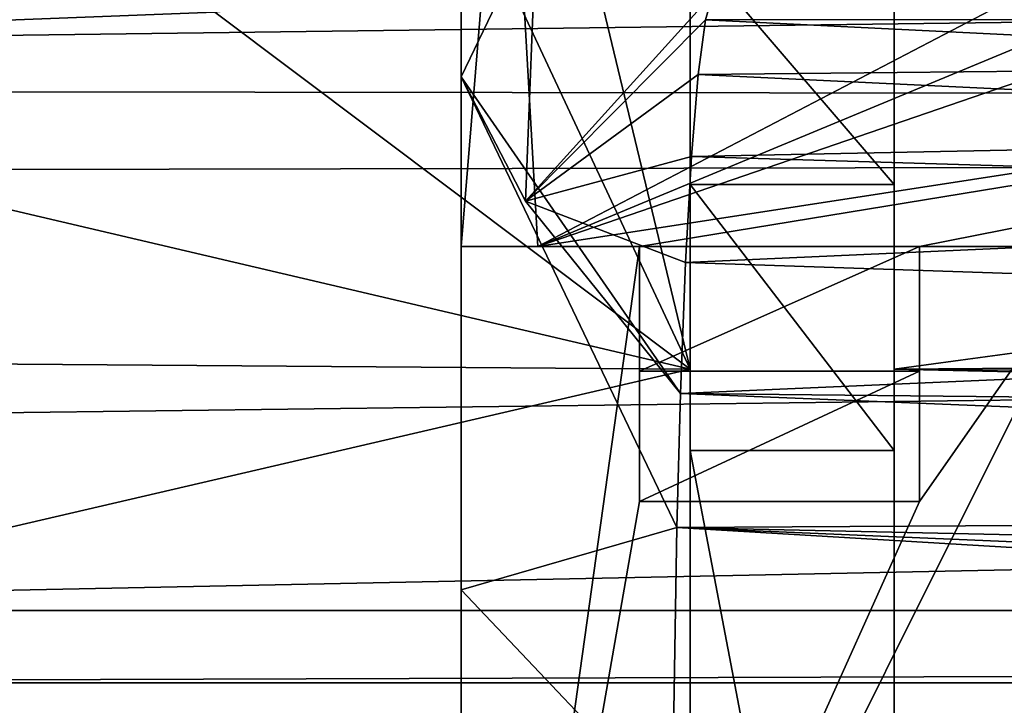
# Model space of a CAD drawing. Extents: x -54 to 446, y -6 to 1400.
# Tile 220 of 254: x 3.27 to 7.13, y 1394.3 to 1396.99. Entities that reach past the tile are written whole.
import ezdxf

# ---------------------------------------------------------------- set-up
doc = ezdxf.new("R2010")
doc.units = 0
doc.header["$LTSCALE"] = 52.148148
for name, color, linetype in [('1022', 7, 'CONTINUOUS'), ('1040', 7, 'CONTINUOUS'), ('1084', 7, 'CONTINUOUS'), ('1101', 7, 'CONTINUOUS'), ('1137', 7, 'CONTINUOUS'), ('1215', 7, 'CONTINUOUS'), ('1236', 7, 'CONTINUOUS'), ('1238', 7, 'CONTINUOUS'), ('1248', 7, 'CONTINUOUS'), ('1347', 7, 'CONTINUOUS'), ('1381', 7, 'CONTINUOUS'), ('1383', 7, 'CONTINUOUS'), ('1391', 7, 'CONTINUOUS'), ('1400', 7, 'CONTINUOUS'), ('1458', 7, 'CONTINUOUS'), ('1486', 7, 'CONTINUOUS'), ('1509', 7, 'CONTINUOUS'), ('1527', 7, 'CONTINUOUS'), ('1552', 7, 'CONTINUOUS'), ('1566', 7, 'CONTINUOUS'), ('934', 7, 'CONTINUOUS'), ('978', 7, 'CONTINUOUS')]:
    doc.layers.add(name, color=color, linetype=linetype)

msp = doc.modelspace()

# ---------------------------------------------------------------- linework, layer by layer
at = {"layer": '1022', "color": 7, "linetype": 'CONTINUOUS'}
for points in [[(5.9885, 1397.0915, -13.1118), (8.4446, 1396.9908, -12.8774), (5.9591, 1396.9896, -12.4344), (5.9885, 1397.0915, -13.1118)], [(9.5774, 1396.8113, -12.5134), (5.9306, 1396.7746, -11.7825), (5.9591, 1396.9896, -12.4344), (9.5774, 1396.8113, -12.5134)], [(8.4446, 1396.9908, -12.8774), (9.5774, 1396.8113, -12.5134), (5.9591, 1396.9896, -12.4344), (8.4446, 1396.9908, -12.8774)], [(9.5774, 1396.8113, -12.5134), (10.6627, 1396.5484, -12.1703), (5.9306, 1396.7746, -11.7825), (9.5774, 1396.8113, -12.5134)], [(10.6627, 1396.5484, -12.1703), (5.9044, 1396.4531, -11.1771), (5.9306, 1396.7746, -11.7825), (10.6627, 1396.5484, -12.1703)], [(10.6627, 1396.5484, -12.1703), (11.4557, 1396.2878, -11.9209), (5.9044, 1396.4531, -11.1771), (10.6627, 1396.5484, -12.1703)], [(11.4557, 1396.2878, -11.9209), (5.8811, 1396.0374, -10.639), (5.9044, 1396.4531, -11.1771), (11.4557, 1396.2878, -11.9209)], [(11.4557, 1396.2878, -11.9209), (12.5292, 1395.8138, -11.5877), (5.8811, 1396.0374, -10.639), (11.4557, 1396.2878, -11.9209)], [(5.8811, 1396.0374, -10.639), (12.5292, 1395.8138, -11.5877), (5.8611, 1395.5228, -10.1677), (5.8811, 1396.0374, -10.639)], [(12.5292, 1395.8138, -11.5877), (15.1492, 1395.4297, -11.7367), (5.8611, 1395.5228, -10.1677), (12.5292, 1395.8138, -11.5877)], [(17.1812, 1395.0624, -11.861), (5.8465, 1394.9972, -9.8265), (5.8611, 1395.5228, -10.1677), (17.1812, 1395.0624, -11.861)], [(15.1492, 1395.4297, -11.7367), (17.1812, 1395.0624, -11.861), (5.8611, 1395.5228, -10.1677), (15.1492, 1395.4297, -11.7367)], [(17.1812, 1395.0624, -11.861), (18.75, 1394.718, -11.965), (5.8465, 1394.9972, -9.8265), (17.1812, 1395.0624, -11.861)], [(20.8678, 1394.1018, -12.1241), (5.8292, 1393.8797, -9.4217), (5.8465, 1394.9972, -9.8265), (20.8678, 1394.1018, -12.1241)], [(18.75, 1394.718, -11.965), (19.9529, 1394.398, -12.0517), (5.8465, 1394.9972, -9.8265), (18.75, 1394.718, -11.965)], [(19.9529, 1394.398, -12.0517), (20.8678, 1394.1018, -12.1241), (5.8465, 1394.9972, -9.8265), (19.9529, 1394.398, -12.0517)]]:
    msp.add_3dface(points, dxfattribs=at)
at = {"layer": '1040', "color": 7, "linetype": 'CONTINUOUS'}
for points in [[(5, 1396.1, -3.2341), (5, 1391.1, -3.7596), (5.7, 1396.1, -3.2341), (5, 1396.1, -3.2341)], [(5.7, 1396.1, -3.2341), (5, 1391.1, -3.7596), (5.7, 1395.1, -3.3392), (5.7, 1396.1, -3.2341)], [(6.8, 1395.1, -3.3392), (5, 1391.1, -3.7596), (7.5, 1396.1, -3.2341), (6.8, 1395.1, -3.3392)], [(7.5, 1396.1, -3.2341), (5, 1391.1, -3.7596), (7.5, 1391.1, -3.7596), (7.5, 1396.1, -3.2341)], [(6.8, 1396.1, -3.2341), (6.8, 1395.1, -3.3392), (7.5, 1396.1, -3.2341), (6.8, 1396.1, -3.2341)], [(5.7, 1395.1, -3.3392), (5, 1391.1, -3.7596), (6.8, 1395.1, -3.3392), (5.7, 1395.1, -3.3392)]]:
    msp.add_3dface(points, dxfattribs=at)
at = {"layer": '1084', "color": 7, "linetype": 'CONTINUOUS'}
for points in [[(5, 1398.2643, -10.1285), (5, 1396.1, -7.9758), (5.178, 1398.265, -10.1611), (5, 1398.2643, -10.1285)], [(5.178, 1398.265, -10.1611), (5, 1396.1, -7.9758), (5.3015, 1396.1, -8.029), (5.178, 1398.265, -10.1611)]]:
    msp.add_3dface(points, dxfattribs=at)
at = {"layer": '1101', "color": 7, "linetype": 'CONTINUOUS'}
for points in [[(5.2958, 1397.3807, -13.0928), (5, 1396.7665, -9.9651), (5, 1397.6929, -11.393), (5.2958, 1397.3807, -13.0928)], [(5, 1396.7665, -9.9651), (5.2958, 1397.3807, -13.0928), (5.2524, 1396.2788, -10.4159), (5, 1396.7665, -9.9651)], [(5.2958, 1397.3807, -13.0928), (5.9885, 1397.0915, -13.1118), (5.2524, 1396.2788, -10.4159), (5.2958, 1397.3807, -13.0928)], [(5.2524, 1396.2788, -10.4159), (5.9885, 1397.0915, -13.1118), (5.9591, 1396.9896, -12.4344), (5.2524, 1396.2788, -10.4159)], [(5.9306, 1396.7746, -11.7825), (5.2524, 1396.2788, -10.4159), (5.9591, 1396.9896, -12.4344), (5.9306, 1396.7746, -11.7825)], [(5.9044, 1396.4531, -11.1771), (5.2524, 1396.2788, -10.4159), (5.9306, 1396.7746, -11.7825), (5.9044, 1396.4531, -11.1771)], [(5.8811, 1396.0374, -10.639), (5.2524, 1396.2788, -10.4159), (5.9044, 1396.4531, -11.1771), (5.8811, 1396.0374, -10.639)]]:
    msp.add_3dface(points, dxfattribs=at)
at = {"layer": '1137', "color": 7, "linetype": 'CONTINUOUS'}
for points in [[(6.8, 1395.1, -3.3392), (6.8, 1396.1, -3.2341), (6.8, 1396.1, -8.2932), (6.8, 1395.1, -3.3392)], [(6.8, 1395.1, -3.3392), (6.8, 1396.1, -8.2932), (6.8, 1395.6111, -8.0389), (6.8, 1395.1, -3.3392)], [(6.8, 1395.1, -3.3392), (6.8, 1395.6111, -8.0389), (6.8, 1395.1, -7.8301), (6.8, 1395.1, -3.3392)]]:
    msp.add_3dface(points, dxfattribs=at)
at = {"layer": '1215', "color": 7, "linetype": 'CONTINUOUS'}
for points in [[(6.8, 1396.1, -3.2341), (7.5, 1396.1, -3.2341), (7.5, 1396.1, -8.4166), (6.8, 1396.1, -3.2341)], [(6.8, 1396.1, -3.2341), (7.5, 1396.1, -8.4166), (6.8, 1396.1, -8.2932), (6.8, 1396.1, -3.2341)]]:
    msp.add_3dface(points, dxfattribs=at)
at = {"layer": '1236', "color": 7, "linetype": 'CONTINUOUS'}
for points in [[(5, 1396.1, -3.2341), (5.7, 1396.1, -3.2341), (5.7, 1396.1, -8.0992), (5, 1396.1, -3.2341)], [(5.7, 1396.1, -8.0992), (5.3015, 1396.1, -8.029), (5, 1396.1, -3.2341), (5.7, 1396.1, -8.0992)], [(5, 1396.1, -7.9758), (5, 1396.1, -3.2341), (5.3015, 1396.1, -8.029), (5, 1396.1, -7.9758)]]:
    msp.add_3dface(points, dxfattribs=at)
at = {"layer": '1238', "color": 7, "linetype": 'CONTINUOUS'}
for points in [[(5, 1397.6929, -11.393), (5, 1396.7665, -9.9651), (5, 1398.2643, -10.1285), (5, 1397.6929, -11.393)], [(5, 1396.7665, -9.9651), (5, 1394.7525, -8.6416), (5, 1398.2643, -10.1285), (5, 1396.7665, -9.9651)], [(5, 1398.2643, -10.1285), (5, 1394.7525, -8.6416), (5, 1396.1, -7.9758), (5, 1398.2643, -10.1285)], [(5, 1394.7525, -8.6416), (5, 1392.9119, -8.3635), (5, 1396.1, -7.9758), (5, 1394.7525, -8.6416)], [(5, 1392.9119, -8.3635), (5, 1391.1, -3.7596), (5, 1396.1, -7.9758), (5, 1392.9119, -8.3635)], [(5, 1391.1, -3.7596), (5, 1396.1, -3.2341), (5, 1396.1, -7.9758), (5, 1391.1, -3.7596)]]:
    msp.add_3dface(points, dxfattribs=at)
at = {"layer": '1248', "color": 7, "linetype": 'CONTINUOUS'}
for points in [[(5, 1396.7665, -9.9651), (5.2524, 1396.2788, -10.4159), (5.8611, 1395.5228, -10.1677), (5, 1396.7665, -9.9651)], [(5.8465, 1394.9972, -9.8265), (5, 1396.7665, -9.9651), (5.8611, 1395.5228, -10.1677), (5.8465, 1394.9972, -9.8265)], [(5, 1396.7665, -9.9651), (5.8465, 1394.9972, -9.8265), (5, 1394.7525, -8.6416), (5, 1396.7665, -9.9651)], [(5.2524, 1396.2788, -10.4159), (5.8811, 1396.0374, -10.639), (5.8611, 1395.5228, -10.1677), (5.2524, 1396.2788, -10.4159)], [(5.8465, 1394.9972, -9.8265), (5.8292, 1393.8797, -9.4217), (5, 1394.7525, -8.6416), (5.8465, 1394.9972, -9.8265)], [(5, 1394.7525, -8.6416), (5.8292, 1393.8797, -9.4217), (5, 1392.9119, -8.3635), (5, 1394.7525, -8.6416)]]:
    msp.add_3dface(points, dxfattribs=at)
at = {"layer": '1347', "color": 7, "linetype": 'CONTINUOUS'}
for points in [[(5.7, 1395.1, -3.3392), (6.8, 1395.1, -3.3392), (6.8, 1395.1, -7.8301), (5.7, 1395.1, -3.3392)], [(5.7, 1395.1, -3.3392), (6.8, 1395.1, -7.8301), (5.7, 1395.1, -7.6363), (5.7, 1395.1, -3.3392)]]:
    msp.add_3dface(points, dxfattribs=at)
at = {"layer": '1381', "color": 7, "linetype": 'CONTINUOUS'}
for points in [[(5.9, 1397.2794, -8.5466), (5.9, 1396.3439, -7.8858), (5.9, 1395.3, -1.5), (5.9, 1397.2794, -8.5466)], [(5.9, 1395.6194, 5.6881), (5.9, 1397.2794, -8.5466), (5.9, 1395.3, -1.5), (5.9, 1395.6194, 5.6881)], [(5.9, 1396.3439, -7.8858), (5.9, 1395.3, -7.4147), (5.9, 1395.3, -1.5), (5.9, 1396.3439, -7.8858)], [(5.9, 1392.3537, 19.6422), (5.9, 1395.6194, 5.6881), (5.9, 1390.8, 19.4789), (5.9, 1392.3537, 19.6422)], [(5.9, 1390.8, 19.4789), (5.9, 1395.6194, 5.6881), (5.9, 1395.3, -1.5), (5.9, 1390.8, 19.4789)], [(5.9, 1390.8, -1.5), (5.9, 1390.8, 19.4789), (5.9, 1395.3, -1.5), (5.9, 1390.8, -1.5)]]:
    msp.add_3dface(points, dxfattribs=at)
at = {"layer": '1383', "color": 7, "linetype": 'CONTINUOUS'}
for points in [[(0.5, 1397.0452, -3.8706), (3.6764, 1397.5172, -5.3124), (0.5, 1396.8833, -3.5494), (0.5, 1397.0452, -3.8706)], [(0.5, 1396.8833, -3.5494), (3.6764, 1397.5172, -5.3124), (4.0322, 1397.0194, -5.0051), (0.5, 1396.8833, -3.5494)]]:
    msp.add_3dface(points, dxfattribs=at)
at = {"layer": '1391', "color": 7, "linetype": 'CONTINUOUS'}
for points in [[(6.7, 1395.6194, 5.6881), (6.7, 1397.2794, -8.5466), (17.1046, 1397.028, -5.1043), (6.7, 1395.6194, 5.6881)], [(54.7025, 1395.9318, 3.8174), (6.7, 1395.6194, 5.6881), (17.1046, 1397.028, -5.1043), (54.7025, 1395.9318, 3.8174)], [(92.5, 1394.8047, 9.9219), (6.7, 1395.6194, 5.6881), (54.7025, 1395.9318, 3.8174), (92.5, 1394.8047, 9.9219)], [(6.7, 1392.3537, 19.6422), (6.7, 1395.6194, 5.6881), (92.5, 1393.6759, 14.8064), (6.7, 1392.3537, 19.6422)], [(92.5, 1393.6759, 14.8064), (6.7, 1395.6194, 5.6881), (92.5, 1394.8047, 9.9219), (92.5, 1393.6759, 14.8064)]]:
    msp.add_3dface(points, dxfattribs=at)
at = {"layer": '1400', "color": 7, "linetype": 'CONTINUOUS'}
for points in [[(6.7, 1395.3, -1.5), (6.7, 1391.1, -1.5), (5.9, 1395.3, -1.5), (6.7, 1395.3, -1.5)], [(6.7, 1391.1, -1.5), (5.9, 1390.8, -1.5), (5.9, 1395.3, -1.5), (6.7, 1391.1, -1.5)]]:
    msp.add_3dface(points, dxfattribs=at)
at = {"layer": '1458', "color": 7, "linetype": 'CONTINUOUS'}
for points in [[(92.5, 1394.6719, 22.3363), (-0.6573, 1394.6719, 22.3363), (-0.6573, 1394.3884, 22.713), (92.5, 1394.6719, 22.3363)], [(92.5, 1394.3879, 22.7133), (92.5, 1394.6719, 22.3363), (-0.6573, 1394.3884, 22.713), (92.5, 1394.3879, 22.7133)], [(-0.6573, 1393.9304, 22.8245), (92.5, 1394.3879, 22.7133), (-0.6573, 1394.3884, 22.713), (-0.6573, 1393.9304, 22.8245)], [(-0.6573, 1393.9304, 22.8245), (92.5, 1393.9304, 22.8245), (92.5, 1394.3879, 22.7133), (-0.6573, 1393.9304, 22.8245)]]:
    msp.add_3dface(points, dxfattribs=at)
at = {"layer": '1486', "color": 7, "linetype": 'CONTINUOUS'}
for points in [[(-11.8378, 1396.7304, 14.9571), (92.5, 1398.1033, 8.751), (-14.4766, 1398.2943, 7.7531), (-11.8378, 1396.7304, 14.9571)], [(92.5, 1396.5722, 15.5903), (92.5, 1398.1033, 8.751), (-11.8378, 1396.7304, 14.9571), (92.5, 1396.5722, 15.5903)], [(-10.9604, 1396.3755, 16.3591), (92.5, 1396.5722, 15.5903), (-11.8378, 1396.7304, 14.9571), (-10.9604, 1396.3755, 16.3591)], [(-7.0877, 1395.3184, 20.194), (92.5, 1396.5722, 15.5903), (-10.9604, 1396.3755, 16.3591), (-7.0877, 1395.3184, 20.194)], [(-0.6573, 1394.6719, 22.3363), (92.5, 1396.5722, 15.5903), (-7.0877, 1395.3184, 20.194), (-0.6573, 1394.6719, 22.3363)], [(92.5, 1394.6719, 22.3363), (92.5, 1396.5722, 15.5903), (-0.6573, 1394.6719, 22.3363), (92.5, 1394.6719, 22.3363)]]:
    msp.add_3dface(points, dxfattribs=at)
at = {"layer": '1509', "color": 7, "linetype": 'CONTINUOUS'}
for points in [[(6.7, 1397.2794, -8.5466), (6.7, 1396.3439, -7.8858), (5.9, 1397.2794, -8.5466), (6.7, 1397.2794, -8.5466)], [(5.9, 1397.2794, -8.5466), (6.7, 1396.3439, -7.8858), (5.9, 1396.3439, -7.8858), (5.9, 1397.2794, -8.5466)], [(6.7, 1396.3439, -7.8858), (6.7, 1395.3, -7.4147), (5.9, 1396.3439, -7.8858), (6.7, 1396.3439, -7.8858)], [(5.9, 1396.3439, -7.8858), (6.7, 1395.3, -7.4147), (5.9, 1395.3, -7.4147), (5.9, 1396.3439, -7.8858)]]:
    msp.add_3dface(points, dxfattribs=at)
at = {"layer": '1527', "color": 7, "linetype": 'CONTINUOUS'}
for points in [[(6.7, 1397.2794, -8.5466), (6.7, 1395.6194, 5.6881), (6.7, 1396.3439, -7.8858), (6.7, 1397.2794, -8.5466)], [(6.7, 1395.6194, 5.6881), (6.7, 1395.3, -7.4147), (6.7, 1396.3439, -7.8858), (6.7, 1395.6194, 5.6881)], [(6.7, 1395.6194, 5.6881), (6.7, 1392.3537, 19.6422), (6.7, 1391.1, 19.5104), (6.7, 1395.6194, 5.6881)], [(6.7, 1395.3, -7.4147), (6.7, 1395.6194, 5.6881), (6.7, 1395.3, -1.5), (6.7, 1395.3, -7.4147)], [(6.7, 1395.3, -1.5), (6.7, 1395.6194, 5.6881), (6.7, 1391.1, -1.5), (6.7, 1395.3, -1.5)], [(6.7, 1391.1, -1.5), (6.7, 1395.6194, 5.6881), (6.7, 1391.1, 19.5104), (6.7, 1391.1, -1.5)]]:
    msp.add_3dface(points, dxfattribs=at)
at = {"layer": '1552', "color": 7, "linetype": 'CONTINUOUS'}
for points in [[(6.7, 1395.3, -7.4147), (6.7, 1395.3, -1.5), (5.9, 1395.3, -7.4147), (6.7, 1395.3, -7.4147)], [(5.9, 1395.3, -7.4147), (6.7, 1395.3, -1.5), (5.9, 1395.3, -1.5), (5.9, 1395.3, -7.4147)]]:
    msp.add_3dface(points, dxfattribs=at)
at = {"layer": '1566', "color": 7, "linetype": 'CONTINUOUS'}
for points in [[(5.1774, 1397.162, -6.7771), (5.5, 1397.2784, -8.5296), (5.9, 1395.6194, 5.6881), (5.1774, 1397.162, -6.7771)], [(5.5, 1397.2794, -8.5466), (5.9, 1397.2794, -8.5466), (5.9, 1395.6194, 5.6881), (5.5, 1397.2794, -8.5466)], [(5.5, 1397.2784, -8.5296), (5.5, 1397.2794, -8.5466), (5.9, 1395.6194, 5.6881), (5.5, 1397.2784, -8.5296)], [(4.0322, 1397.0194, -5.0051), (5.1774, 1397.162, -6.7771), (5.9, 1395.6194, 5.6881), (4.0322, 1397.0194, -5.0051)], [(0.5, 1396.8833, -3.5494), (4.0322, 1397.0194, -5.0051), (5.9, 1395.6194, 5.6881), (0.5, 1396.8833, -3.5494)], [(-5.9, 1395.7065, 5.1836), (0.5, 1396.8833, -3.5494), (5.9, 1395.6194, 5.6881), (-5.9, 1395.7065, 5.1836)], [(-5.9, 1392.8773, 17.8165), (-5.9, 1395.7065, 5.1836), (5.9, 1395.6194, 5.6881), (-5.9, 1392.8773, 17.8165)], [(5.9, 1392.3537, 19.6422), (-5.9, 1392.8773, 17.8165), (5.9, 1395.6194, 5.6881), (5.9, 1392.3537, 19.6422)]]:
    msp.add_3dface(points, dxfattribs=at)
at = {"layer": '934', "color": 7, "linetype": 'CONTINUOUS'}
for points in [[(5.7, 1396.1, -3.2341), (5.7, 1395.1, -3.3392), (5.7, 1395.1, -7.6363), (5.7, 1396.1, -3.2341)], [(5.7, 1396.1, -3.2341), (5.7, 1395.1, -7.6363), (5.7, 1395.6111, -7.8449), (5.7, 1396.1, -3.2341)], [(5.7, 1396.1, -3.2341), (5.7, 1395.6111, -7.8449), (5.7, 1396.1, -8.0992), (5.7, 1396.1, -3.2341)]]:
    msp.add_3dface(points, dxfattribs=at)
at = {"layer": '978', "color": 7, "linetype": 'CONTINUOUS'}
for points in [[(5.178, 1398.265, -10.1611), (5.3015, 1396.1, -8.029), (8.9137, 1397.9848, -10.3867), (5.178, 1398.265, -10.1611)], [(8.9137, 1397.9848, -10.3867), (5.3015, 1396.1, -8.029), (9.7802, 1397.9596, -10.5045), (8.9137, 1397.9848, -10.3867)], [(5.3015, 1396.1, -8.029), (10.6468, 1397.9345, -10.6225), (9.7802, 1397.9596, -10.5045), (5.3015, 1396.1, -8.029)], [(12.1122, 1397.1507, -10.0036), (10.6468, 1397.9345, -10.6225), (5.3015, 1396.1, -8.029), (12.1122, 1397.1507, -10.0036)], [(12.1122, 1397.1507, -10.0036), (5.3015, 1396.1, -8.029), (5.7, 1396.1, -8.0992), (12.1122, 1397.1507, -10.0036)], [(6.8, 1396.1, -8.2932), (12.1122, 1397.1507, -10.0036), (5.7, 1396.1, -8.0992), (6.8, 1396.1, -8.2932)], [(7.5, 1396.1, -8.4166), (12.1122, 1397.1507, -10.0036), (6.8, 1396.1, -8.2932), (7.5, 1396.1, -8.4166)], [(6.8, 1395.6111, -8.0389), (6.8, 1396.1, -8.2932), (5.7, 1395.6111, -7.8449), (6.8, 1395.6111, -8.0389)], [(5.7, 1395.6111, -7.8449), (6.8, 1396.1, -8.2932), (5.7, 1396.1, -8.0992), (5.7, 1395.6111, -7.8449)], [(6.8, 1395.1, -7.8301), (6.8, 1395.6111, -8.0389), (5.7, 1395.1, -7.6363), (6.8, 1395.1, -7.8301)], [(5.7, 1395.1, -7.6363), (6.8, 1395.6111, -8.0389), (5.7, 1395.6111, -7.8449), (5.7, 1395.1, -7.6363)]]:
    msp.add_3dface(points, dxfattribs=at)

doc.saveas('drawing.dxf')
